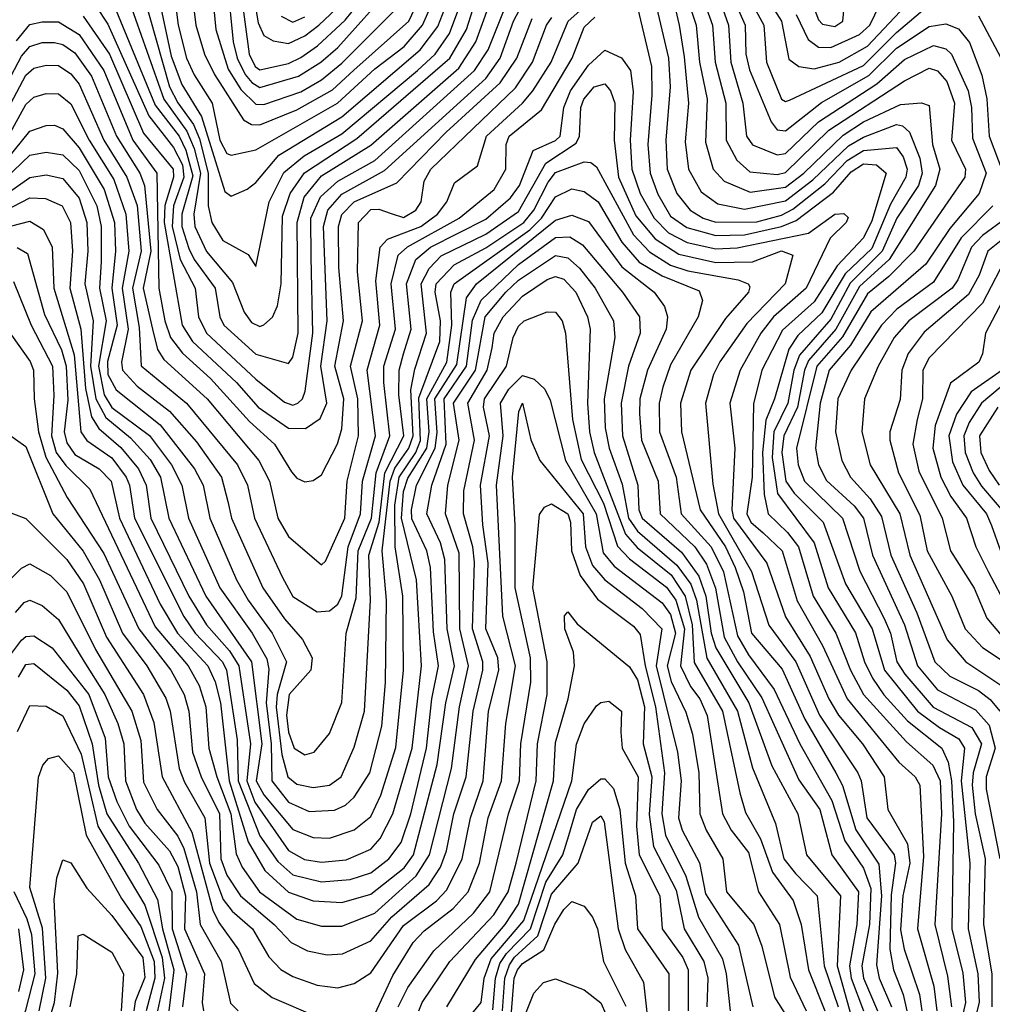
# Model space of a CAD drawing. Extents: x 501367 to 657802, y 482273 to 547541.
# Tile 166 of 256: x 562720 to 565088, y 523351 to 525749. Entities that reach past the tile are written whole.
import ezdxf

# ---------------------------------------------------------------- set-up
doc = ezdxf.new("R2010")
doc.units = 0

msp = doc.modelspace()

# ---------------------------------------------------------------- linework, layer by layer
at = {"layer": '0CON20XD'}
for points in [[(564283.5, 525916.5), (564325.9, 525735), (564338, 525658), (564348.8, 525545), (564341, 525451), (564348.6, 525385), (564379.8, 525329.8), (564420, 525300), (564485, 525287.3), (564585, 525307.8), (564651.3, 525358.7), (564738.3, 525441.7), (564775, 525462.7), (564855, 525493.3), (564870.1, 525490.1), (564886.5, 525475), (564911.8, 525411.8), (564917.7, 525375), (564908.9, 525345), (564856.2, 525265), (564820.5, 525185), (564742.6, 525107.4), (564695, 525019.3), (564618.7, 524931.3), (564604.9, 524895), (564590.9, 524815), (564556.7, 524745), (564552.1, 524682.1), (564565.1, 524595.1), (564654.7, 524475), (564688.8, 524365), (564755, 524255.7), (564776.9, 524185), (564796.4, 524145), (564824.3, 524104.3), (564881.6, 524041.6), (564965.7, 523975), (564981, 523941), (564989.2, 523895), (564994, 523795), (564989.8, 523535), (565016.7, 523426.7), (565022.9, 523355), (564972.6, 523132.6)], [(563256.3, 525835), (563278.8, 525665), (563293.6, 525635), (563305, 525626.2), (563375, 525641.8), (563405, 525656.5), (563445.1, 525684.9), (563512.8, 525747.2), (563615.1, 525875)], [(563137.4, 525835), (563149.4, 525735), (563170.3, 525665), (563194.7, 525615), (563264.9, 525504.9), (563285, 525493.4), (563305, 525492.2), (563395, 525529), (563481.8, 525578.2), (563534, 525626), (563667.7, 525745), (563727.8, 525872.2)], [(564404, 525855), (564446.3, 525735), (564452.2, 525645), (564481.4, 525545), (564490.4, 525465), (564505, 525444.1), (564565, 525419.9), (564585, 525422.9), (564665, 525499.9), (564807.7, 525592.3), (564875, 525651.8), (564945, 525685.9), (564975, 525677.7), (564989.2, 525665), (565029.7, 525575), (565037.8, 525535), (565040.5, 525460.5), (565073.8, 525375), (565056.4, 525325), (564985, 525240.3), (564926.4, 525153.6), (564793.1, 525036.9), (564743.6, 524956.4), (564691.1, 524895), (564669.2, 524815), (564657.9, 524705), (564665.4, 524665), (564685, 524626.5), (564752.1, 524565), (564774.6, 524535), (564796.5, 524445), (564874.9, 524275), (564906.7, 524175), (564955, 524116.5), (565047.8, 524067.8), (565080.7, 524030.7), (565095.2, 523975), (565073.8, 523905), (565073.9, 523875), (565106.5, 523705)], [(562676.9, 525503.1), (562735, 525613.4), (562755, 525630.8), (562785, 525638.2), (562815, 525637.3), (562845, 525616.5), (562865, 525591.5), (562925.6, 525455), (562981.5, 525365), (563006, 525296), (563016.3, 525185), (562994.7, 525095), (563011.1, 524998.9), (563015.9, 524905.9), (563126.4, 524815), (563250.4, 524665), (563274.9, 524615), (563291.7, 524535), (563359.9, 524390.1), (563385, 524343.9), (563445, 524306.7), (563475, 524308.8), (563495, 524325.7), (563505, 524345.3), (563519.9, 524465), (563550.5, 524545), (563555.3, 524625), (563586.5, 524735), (563566.7, 524895), (563597.1, 525005), (563587.4, 525112.6), (563597.8, 525195), (563615.5, 525214.5), (563696.7, 525245), (563737.7, 525275), (563760.7, 525305), (563779, 525351), (563835, 525392.5), (563856.8, 525465), (563944.6, 525545), (563969.5, 525575), (564014.4, 525645), (564056.1, 525745), (564150.2, 525829.8)], [(562988.5, 525788.5), (563071.1, 525555), (563127.1, 525477.1), (563145.3, 525435.3), (563160.5, 525375), (563144.1, 525275), (563147.1, 525245), (563175, 525184.1), (563238.5, 525108.5), (563266.7, 525036.7), (563285, 525011.5), (563305, 525001.7), (563315, 525005.2), (563335.7, 525024.3), (563347.9, 525052.1), (563357.1, 525105), (563360.4, 525270.4), (563378.6, 525325), (563414, 525376), (563541.1, 525458.9), (563767.9, 525655), (563807.9, 525725), (563839.6, 525825)], [(563020.2, 525815), (563085.2, 525585), (563105, 525545.9), (563143.7, 525493.7), (563158.1, 525458.1), (563179.6, 525375), (563179.5, 525295), (563188.1, 525255), (563215, 525211.1), (563276.8, 525176.8), (563295, 525147.5), (563328, 525305), (563363.5, 525376.4), (563412.6, 525417.4), (563505, 525471), (563688.9, 525625), (563731.9, 525665), (563766.6, 525715), (563811.1, 525835)], [(563052.1, 525835), (563089.4, 525659.4), (563115, 525590.4), (563163, 525513), (563220.1, 525330.1), (563235, 525318.7), (563274.4, 525335.6), (563295, 525351.8), (563351.5, 525418.5), (563505, 525512.4), (563695.1, 525675), (563738.2, 525731.8), (563777.9, 525835)], [(563094.7, 525825), (563106.3, 525735), (563126.4, 525655), (563145, 525614), (563188.8, 525545), (563207.9, 525455), (563225, 525422.6), (563235, 525419.1), (563295, 525432), (563494.3, 525545), (563585, 525628.6), (563656.3, 525683.7), (563701.5, 525735), (563747.8, 525842.2)], [(563187.1, 525835), (563198, 525725), (563228.3, 525628.3), (563258.7, 525578.7), (563295, 525543.2), (563315, 525542.2), (563405, 525573.3), (563455, 525602.3), (563505, 525643.1), (563646, 525784)], [(563226.5, 525835), (563240.5, 525695), (563250.2, 525655), (563269.4, 525615), (563285.3, 525595.3), (563305, 525583.3), (563399.2, 525610.8), (563453.9, 525645), (563495, 525680.6), (563628.8, 525831.2)], [(563283, 525847), (563301.2, 525741.2), (563315, 525710), (563337.3, 525697.3), (563375, 525690.3), (563415, 525709), (563448.9, 525735), (563505, 525788.3)], [(564257.5, 525835), (564299.8, 525655), (564304, 525585), (564293.8, 525455), (564296.5, 525385), (564320, 525325), (564352.6, 525285), (564384.3, 525265), (564415, 525255.9), (564515, 525256.6), (564575, 525272.9), (564602.6, 525287.4), (564680.8, 525349.2), (564735, 525405.6), (564775, 525430.2), (564855, 525437.5), (564871.4, 525415), (564881, 525385), (564878.2, 525365), (564840.7, 525299.3), (564795, 525191.2), (564730.3, 525129.7), (564673.3, 525035), (564615, 524979.2), (564593.3, 524946.7), (564558.1, 524825), (564536.7, 524773.3), (564528.9, 524695), (564532.8, 524592.8), (564543.1, 524545), (564590, 524500), (564616.4, 524465), (564652, 524345), (564707.1, 524255), (564743.2, 524165), (564775, 524105.2), (564879.8, 523989.8), (564943.5, 523933.5), (564961.3, 523895), (564964.7, 523815), (564948.8, 523545), (564979.7, 523419.7), (564989.2, 523345)], [(564446.8, 525825), (564486.8, 525735), (564488.6, 525665), (564496.9, 525626.9), (564549.9, 525499.9), (564565, 525480.4), (564585, 525477.6), (564672.7, 525547.3), (564787.7, 525612.3)], [(564483.4, 525825), (564532.3, 525735), (564538.7, 525645), (564575, 525555.2), (564585, 525549.6), (564595, 525552.5), (564775, 525637.4), (564855, 525717.4), (564935, 525784.4)], [(564518.6, 525835), (564575.1, 525745), (564592.7, 525652.7), (564617.8, 525635), (564655, 525629), (564715.7, 525645), (564785, 525683.9), (564916.6, 525825)], [(562905, 525783), (562935, 525738), (563034.4, 525514.4), (563095, 525437.3), (563117.1, 525395), (563120.2, 525365), (563094.8, 525295), (563091.8, 525245), (563110.8, 525165), (563147.6, 525095), (563155.9, 525025), (563175.4, 524985), (563295, 524873), (563365, 524817.6), (563385, 524810.3), (563397.8, 524815), (563408.7, 524825), (563415.6, 524844.4), (563433.8, 524985), (563430.3, 525170.3), (563429.4, 525265), (563452.4, 525317.6), (563494.6, 525355.4), (563585, 525406), (563828, 525625), (563860.6, 525675), (563916.1, 525813.9)], [(562945, 525796), (563050.6, 525540.6), (563108.3, 525465), (563125, 525431.1), (563141.8, 525368.2), (563114.8, 525275.2), (563115.5, 525245), (563131.8, 525191.8), (563145, 525164.8), (563196.5, 525095), (563207.6, 525025), (563217.3, 525005), (563295, 524934.5), (563375, 524911.1), (563385, 524927.1), (563398.1, 524985), (563395.6, 525255), (563413.3, 525316.7), (563455, 525368.2), (563575, 525442.9), (563789.4, 525630.6), (563830.9, 525695), (563877.2, 525822.8)], [(564341.5, 525815), (564367.3, 525735), (564375.6, 525645), (564394.2, 525555), (564390.2, 525450.2), (564409.2, 525385), (564435.5, 525355.5), (564498.7, 525328.7), (564585, 525340.4), (564629.6, 525375), (564725, 525467.5), (564775, 525499.9), (564865, 525542.3), (564916.2, 525546.2), (564935, 525540), (564942.7, 525445), (564960.9, 525385), (564950.1, 525345), (564837.5, 525165), (564765, 525098.8), (564707.5, 524995), (564641.1, 524918.9), (564631, 524895), (564613.8, 524805), (564580.5, 524735), (564575.8, 524695), (564585.5, 524625), (564605.7, 524595.7), (564677, 524525), (564731.3, 524375), (564795.7, 524265), (564826.3, 524165), (564906.7, 524065), (564959.6, 524025)], [(564378.4, 525815), (564407.6, 525735), (564413.4, 525645), (564439.5, 525545), (564440.5, 525455), (564466.5, 525406.5), (564498.5, 525378.5), (564565, 525371.5), (564585, 525376.8), (564690.5, 525479.5), (564875, 525600), (564935, 525630.5), (564955, 525624.1), (564977.8, 525597.8), (564996.1, 525545), (564989.3, 525455), (565023.3, 525385), (565021.4, 525365), (564897.6, 525185), (564836.9, 525123.1), (564785, 525081.3), (564723.9, 524976.1), (564661.6, 524905), (564611.6, 524705), (564615.8, 524665), (564631.4, 524625), (564723.4, 524535), (564765.9, 524405.9), (564825, 524290.8), (564840.7, 524255), (564856.4, 524185), (564875.3, 524155), (564944.6, 524074.6), (565039, 524025), (565062.5, 523985), (565041.8, 523915), (565039.3, 523885), (565047, 523815), (565071.2, 523705), (565067.4, 523545), (565087.4, 523425), (565087.5, 523345)], [(564641.8, 525811.8), (564665, 525748.5), (564675, 525737.4), (564705, 525732.4), (564724.2, 525745), (564731.4, 525815)], [(562875, 525757.1), (562939.4, 525665), (563022.2, 525472.2), (563093.9, 525385), (563094.7, 525365), (563073.8, 525296.2), (563071.9, 525255), (563115.6, 525005), (563140.8, 524965), (563248.1, 524865), (563301, 524805), (563375, 524753.9), (563416.5, 524753.5), (563452.3, 524777.7), (563468.3, 524815), (563453.7, 524905), (563468.8, 525015), (563459.7, 525245), (563470.3, 525285), (563505, 525323.8), (563608.8, 525381.2), (563855, 525605.8), (563890.5, 525655), (563922.5, 525745), (563945, 525786.6)], [(564225, 525778.6), (564258.4, 525635), (564259.3, 525565), (564249.8, 525445), (564255.5, 525375), (564273.8, 525323.8), (564305, 525269.9), (564345, 525242.8), (564415, 525222.8), (564485, 525224.4), (564575.2, 525244.8), (564610.7, 525259.3), (564701.5, 525328.5), (564745, 525378.2), (564775, 525398), (564806.5, 525395), (564830, 525375), (564795, 525259.1), (564775, 525217), (564710.4, 525149.6), (564655, 525061.5), (564577.8, 524992.2), (564527.5, 524895), (564506.8, 524813.2), (564503.8, 524635), (564490.8, 524545), (564500.6, 524525), (564530.6, 524499.4), (564577.1, 524455), (564613.1, 524333.1), (564675.3, 524225), (564734.9, 524094.9), (564860.8, 523940.8), (564900.7, 523905), (564912.3, 523885), (564920.9, 523710.9), (564906.2, 523535), (564946.1, 523395), (564953.8, 523335)], [(564611.2, 525761.2), (564640.2, 525700.2), (564665, 525681.4), (564695, 525680.8), (564765, 525712.6), (564790.4, 525735), (564814.3, 525785.7)], [(562665, 525546.7), (562725, 525659.9), (562745, 525683.5), (562775, 525692.8), (562805, 525693.3), (562825, 525688.5), (562855, 525668.1), (562895, 525610.7), (562955.9, 525465), (563012.9, 525375), (563024.6, 525344.5), (563039.4, 525185), (563021, 525095), (563043.9, 524995), (563055.8, 524945.8), (563071, 524921), (563177.1, 524825), (563302.4, 524675), (563328.9, 524625), (563349, 524535), (563375, 524490), (563455, 524421.1), (563465, 524430), (563512.2, 524535), (563517.3, 524625), (563545.1, 524735), (563543.4, 524825), (563525.9, 524905), (563555.1, 525015), (563542.6, 525135), (563544.9, 525255), (563575, 525286.1), (563595, 525287.2), (563625, 525276.7), (563655, 525266.7), (563684.8, 525285), (563697.7, 525305), (563705.1, 525355), (563721.1, 525385), (563927.2, 525582.8), (563969.3, 525645), (564003.3, 525735), (564016, 525754)], [(562693.6, 525466.4), (562735, 525541.7), (562755, 525560.2), (562785, 525568.8), (562815, 525567.7), (562845, 525544), (562889.8, 525455), (562949.2, 525359.2), (562978.7, 525275), (562985.7, 525185), (562969.9, 525095), (562984.1, 524995), (562968.6, 524915), (562971, 524895), (563006.6, 524856.6), (563085.2, 524795.2), (563150.6, 524720.6), (563211.9, 524635), (563227.1, 524575), (563236.2, 524535), (563312.2, 524365), (563365, 524289.4), (563409.2, 524239.2), (563432.8, 524195), (563429.6, 524165), (563376.4, 524105), (563369.9, 524055), (563375, 524013.8), (563388.5, 523975), (563415, 523958.3), (563437.5, 523965), (563475, 524010.8), (563505, 524085.8), (563515.1, 524255), (563539.3, 524340.7), (563544.4, 524455), (563577.2, 524535), (563588.3, 524645), (563621.9, 524735), (563606.9, 524865), (563606.9, 524905), (563635.1, 524994.9), (563624.7, 525105), (563641.9, 525175), (563664.2, 525195.8), (563790.7, 525265), (563875.4, 525335), (563904, 525385), (563905.1, 525445), (563912.2, 525465), (563990.9, 525529.1), (564065.8, 525655), (564095, 525730.7), (564121.1, 525755)], [(563356.7, 525756.8), (563385, 525742.3), (563415, 525755.9)], [(565055, 525758), (565114.8, 525645)], [(562712.7, 525697.3), (562745, 525736.5), (562775, 525743.6), (562815, 525743.6), (562865, 525712.2), (562925, 525624.5), (562995.8, 525455), (563054.3, 525375), (563059.2, 525095), (563073.9, 525015), (563087.8, 524975), (563116.6, 524936.6), (563185, 524875.1), (563280.1, 524770.1), (563340.7, 524715), (563382.2, 524647.8), (563395, 524632.5), (563415, 524623.1), (563435, 524626.7), (563455, 524640.5), (563494.1, 524715.9), (563505, 524751.9), (563509.5, 524825), (563487.4, 524905), (563508.5, 525015), (563497.1, 525145), (563496.8, 525245), (563505, 525274), (563535, 525305.1), (563638.6, 525351.4), (563758.4, 525475), (563890.1, 525595), (563931, 525655), (563968.1, 525751.9)], [(564787.7, 525612.3), (564855, 525678.9), (564935, 525732.2), (564975, 525738.7), (565006.5, 525726.5), (565032.8, 525692.8), (565063.3, 525613.3), (565075.5, 525555.5), (565080.6, 525465), (565115.3, 525375)], [(562669.5, 525385), (562745, 525477.4), (562785, 525491.2), (562805, 525491.5), (562825, 525482.6), (562865, 525436.8), (562926, 525335), (562950.8, 525255), (562954, 525185), (562944.5, 525095), (562957.8, 525005), (562933.8, 524916.2), (562935.2, 524885), (562955, 524846.9), (563062.1, 524762.1), (563145.7, 524655), (563166.8, 524615), (563183.3, 524535), (563248.1, 524385), (563276.6, 524335), (563335.4, 524255), (563370.1, 524185), (563347.2, 524105), (563344.9, 524074.9), (563358.9, 523958.9), (563373.2, 523905), (563395, 523887), (563435, 523878.6), (563475, 523884.5), (563503, 523905), (563535, 523977.3), (563560.3, 524065), (563574.4, 524335), (563570.8, 524445), (563595.3, 524524.7), (563609, 524645), (563655.4, 524735), (563643.4, 524835), (563644.3, 524895), (563654.9, 524935), (563673.8, 524995), (563661.8, 525105), (563685.1, 525165), (563720.9, 525195), (563855, 525262.7), (563915.7, 525315), (563937.3, 525345), (563970.2, 525429.8), (564025, 525454.2), (564036.6, 525465), (564045.5, 525535), (564061.8, 525575), (564105, 525638.1), (564145, 525674.1), (564185.6, 525655.6), (564207.4, 525625), (564213.9, 525573.9), (564206.7, 525455), (564211, 525385), (564231.4, 525325), (564265.5, 525265), (564299.7, 525229.7), (564345.7, 525205.7), (564415, 525190.6), (564467, 525193), (564641, 525229), (564705, 525274.7), (564727, 525277), (564737.3, 525267.3), (564732.7, 525255), (564693.6, 525216.4), (564635.4, 525095), (564555.9, 525025), (564524.9, 524985.1), (564474.5, 524895), (564449.4, 524815), (564461.4, 524705), (564454.6, 524555), (564458.6, 524535), (564539.5, 524425), (564584.9, 524294.9), (564645, 524198), (564690.2, 524095), (564714.1, 524055)], [(562665, 525342.8), (562745, 525418.5), (562785, 525425.7), (562825, 525419.5), (562865, 525381.6), (562908.2, 525295), (562919.1, 525245), (562918.7, 525158.7), (562914.3, 525095), (562930.6, 525015), (562911.9, 524905), (562926.1, 524835), (562945, 524804.2), (563036.1, 524736.1), (563090.3, 524665), (563115.4, 524615), (563131.4, 524535), (563207.6, 524365), (563286.1, 524255), (563322.2, 524192.2), (563327.3, 524167.3), (563320.1, 524085), (563332.7, 523985), (563334.2, 523895), (563375, 523843.6), (563425, 523820.3), (563486.6, 523823.4), (563513.8, 523836.2), (563534.9, 523855.1), (563572.9, 523915), (563602, 524028), (563611.1, 524135), (563613.5, 524335), (563603, 524455), (563622.6, 524625), (563633.8, 524656.2), (563667.6, 524705), (563678.5, 524735), (563672.7, 524847.3), (563682.3, 524897.7), (563710.8, 524985), (563697.8, 525105), (563717.3, 525142.7), (563746.4, 525173.6), (563855, 525226.6), (563935, 525281.7), (564001.1, 525398.9), (564075, 525447.6), (564083.7, 525465), (564086.9, 525535), (564093.6, 525555), (564119, 525585), (564145, 525592.1), (564159, 525575), (564169.2, 525545), (564167.5, 525455), (564178.4, 525365), (564220.7, 525270.7), (564268, 525215), (564325, 525177.6), (564415, 525157.7), (564505, 525158.9), (564575, 525185.5), (564602.7, 525175), (564584.5, 525105), (564490.9, 525009.1), (564425, 524915.7), (564409.9, 524885), (564389.9, 524815), (564407.7, 524617.7)], [(563654.7, 524164.7), (563653.1, 524345), (563634.8, 524464.8), (563633.6, 524566.4), (563644.6, 524635), (563684.8, 524695), (563696.2, 524723.8), (563692, 524828), (563743.2, 524965), (563744.9, 525014.9), (563731.6, 525085), (563734.4, 525105.6), (563778.4, 525151.6), (563855, 525193.1), (563947.8, 525255), (563972.1, 525285), (564006.8, 525353.2), (564025, 525376.4), (564095, 525402.1), (564111, 525401), (564125, 525390), (564214.6, 525224.6), (564253.6, 525183.6), (564305, 525150.8), (564347.2, 525137.2), (564469.6, 525115), (564494.1, 525105), (564497.8, 525097.8), (564494.8, 525085), (564439.1, 525020.9), (564354.5, 524895), (564329.3, 524815), (564331.7, 524745), (564377.4, 524555), (564439, 524465), (564462.1, 524415), (564482.3, 524355), (564502.1, 524255), (564576.7, 524166.7), (564631.8, 524045), (564707.2, 523915), (564723.4, 523883.4), (564756, 523776), (564812, 523692), (564818.4, 523615), (564806.9, 523446.9), (564813, 523415), (564843.1, 523345)], [(562665, 525308.1), (562745, 525364.4), (562785, 525370.6), (562825, 525361.7), (562865, 525313.7), (562884.2, 525255), (562886, 525185), (562879.3, 525105), (562899.2, 525015), (562893.1, 524905), (562905.4, 524825.4), (562930, 524780), (562990.5, 524730.5), (563037.8, 524677.8), (563063.4, 524635), (563083.6, 524535), (563173.8, 524345), (563284.7, 524185), (563309.9, 523985), (563296.5, 523895), (563315, 523861.1), (563385, 523776.7), (563435, 523757.5), (563475, 523755.8), (563535, 523775.5), (563575, 523808), (563599.9, 523860.1), (563636, 523976), (563654.7, 524164.7)], [(563772.5, 525005), (563770.4, 525085), (563778.1, 525105), (563962.8, 525237.2), (563990.6, 525265), (564025, 525317.2), (564065, 525337.1), (564095, 525330.5), (564129, 525305), (564186.5, 525206.5), (564228.5, 525158.5), (564284.6, 525124.6), (564375, 525088.7), (564382.6, 525065), (564372.4, 525025), (564305, 524908.4), (564285.9, 524854.1), (564277, 524815), (564278, 524745), (564318.9, 524635), (564330.9, 524545), (564404.3, 524465), (564433.9, 524403.9), (564468.3, 524248.3), (564495, 524202), (564557.6, 524117.6), (564619.9, 523985), (564697.6, 523847.6), (564729.3, 523749.3), (564775, 523682.8), (564792.6, 523632.6), (564789.8, 523545), (564771.2, 523445), (564774.6, 523415), (564808.9, 523335)], [(562665, 525273.7), (562745, 525314.9), (562783.1, 525313.1), (562823.9, 525295), (562844.1, 525255), (562849, 525185), (562842.8, 525095), (562868.9, 524995), (562880.7, 524850.7), (562895, 524781.7), (562912.8, 524752.8), (562966.8, 524706.8), (563009.8, 524655), (563028.1, 524615), (563039.3, 524535), (563132, 524345), (563174.9, 524274.9), (563231.4, 524211.4), (563253.9, 524175), (563282.7, 523985), (563273.5, 523895), (563293.2, 523843.2), (563375, 523725.1), (563413.8, 523703.8), (563455, 523696.9), (563515, 523702.6), (563575, 523728.6), (563598.1, 523755), (563629.2, 523815), (563676, 523975), (563698.3, 524175), (563686.2, 524385), (563649.8, 524535), (563655, 524599.6), (563665, 524632.1), (563711.3, 524705), (563717.7, 524745), (563711.6, 524825), (563760.1, 524915), (563772.5, 525005)], [(563720.4, 524415), (563711.4, 524455), (563675, 524533.2), (563674.2, 524555), (563686.6, 524615), (563732.3, 524705), (563736.9, 524743.1), (563731.3, 524825), (563785, 524909.2), (563808.5, 525071.5), (563833, 525105), (564025, 525260.8), (564065, 525273), (564105, 525257), (564186.8, 525146.8), (564265.2, 525085), (564290.5, 525050.5), (564297.9, 525025), (564294.2, 524995), (564248.9, 524895), (564229.9, 524825), (564229.2, 524789.2), (564234.2, 524725), (564275.1, 524625), (564279.6, 524545), (564363.8, 524465), (564392.5, 524422.5), (564414.7, 524364.7), (564435.6, 524245), (564468.2, 524185), (564527.6, 524097.6), (564617.3, 523897.3), (564668.2, 523825), (564697.9, 523715), (564762.5, 523625), (564758.4, 523545), (564740.7, 523445), (564744.6, 523415), (564775.1, 523335)], [(565089.4, 525295), (565012.4, 525217.6), (564945, 525109.5), (564856.3, 525043.7), (564818.8, 525005), (564744.6, 524895), (564712.6, 524825), (564706.9, 524745), (564721.8, 524675), (564743.5, 524635), (564791.5, 524581.5), (564819, 524539), (564841.6, 524445), (564904.6, 524304.6), (564948.8, 524185), (564985, 524150.3), (565055, 524114.9), (565083.5, 524093.5), (565106.6, 524065)], [(562679.1, 525240.9), (562745, 525258.3), (562778.1, 525238.1), (562799.2, 525195), (562803.7, 525095), (562852.9, 524932.9), (562869.2, 524745), (562884.1, 524724.1), (562945, 524682), (562979.8, 524635), (562987.8, 524615), (562999.6, 524535), (563120.2, 524295), (563147.2, 524255), (563214.1, 524185), (563223.8, 524165), (563250, 523995), (563251.9, 523895), (563305, 523761.6), (563348.7, 523698.7), (563385, 523666.5), (563455, 523649.5), (563525, 523654.6), (563575, 523671.4), (563619.5, 523705), (563649.2, 523745), (563672.4, 523815), (563710.9, 523975), (563723.7, 524095), (563740, 524175), (563727.9, 524257.9), (563720.4, 524415)], [(565121.9, 525265), (565065, 525222.8), (565038.2, 525195), (565004.9, 525115.1), (564990.7, 525095), (564885.5, 525015), (564849.9, 524975), (564810.3, 524905), (564777.1, 524825), (564771, 524745), (564791.4, 524665), (564863.5, 524545), (564887.4, 524445), (564978.7, 524238.7), (565024.3, 524185), (565128.8, 524115)], [(562714.2, 525194.2), (562739.2, 525179.2), (562780.9, 525030.9), (562822.2, 524945), (562833.8, 524905), (562837.5, 524822.5), (562828.4, 524745), (562835, 524718.1), (562855, 524690.2), (562914, 524655), (562943.4, 524625), (562963.1, 524535), (563062.4, 524325), (563104.7, 524255), (563178.8, 524175), (563196.3, 524136.3), (563209.2, 524085), (563230.3, 523895), (563276.5, 523746.5), (563317.1, 523677.1), (563375, 523623.8), (563435, 523602.6), (563505, 523598.9), (563575, 523619.5), (563656.3, 523683.7), (563679.6, 523715), (563737.2, 523935), (563757.6, 524085), (563779.1, 524175), (563761, 524265), (563755.8, 524434.2), (563745, 524474.8), (563711.8, 524545), (563723.7, 524615), (563759, 524715), (563753.6, 524825), (563808, 524905), (563822.9, 525017.1), (563844.1, 525065.9), (563935, 525152.2), (564025, 525218.4), (564059.9, 525219.9), (564090.4, 525200.4), (564188.2, 525085), (564229.3, 525025), (564231, 524985), (564203, 524905), (564184.9, 524815), (564188.4, 524735), (564225.5, 524615.5), (564228, 524555), (564235.9, 524535), (564331.9, 524451.9), (564373.8, 524393.8), (564391, 524345), (564403.9, 524255), (564415, 524219.4), (564496, 524085), (564551.6, 523931.6), (564614.8, 523815), (564635.9, 523715), (564718.5, 523615), (564711, 523445), (564744.3, 523325)], [(565125.9, 525224.1), (565077.8, 525185), (565056.1, 525126.1), (565030.9, 525079.1), (564922.2, 524987.8), (564884, 524936), (564867.8, 524895), (564864, 524824), (564839.3, 524745), (564838.7, 524725), (564860, 524645), (564912.1, 524542.1), (564929.6, 524455), (564990.3, 524345), (565022.7, 524265), (565065, 524220), (565169.9, 524149.9)], [(565128.5, 525181.5), (565065, 525058.1), (564934.6, 524925.5), (564919.7, 524895), (564918.3, 524825), (564905.9, 524775), (564895.1, 524715.1), (564909.6, 524649.6), (564966.3, 524535), (564987.1, 524455), (565044.1, 524364.1), (565075, 524291.6), (565110, 524250)], [(562705, 525110.7), (562748.3, 525005), (562800.2, 524905), (562803.7, 524833.7), (562798.2, 524735), (562809.1, 524695), (562832.7, 524662.7), (562891.5, 524605), (563050.5, 524270.5), (563130.7, 524175), (563157.4, 524127.4), (563173.2, 524075), (563181.2, 523975), (563200.2, 523905), (563234.8, 523815), (563247.1, 523717.1), (563261.9, 523685), (563303.9, 523625), (563395, 523558.6), (563455, 523541.1), (563505, 523541.5), (563585, 523573.3), (563686.1, 523663.9), (563718.2, 523715), (563771.7, 523925), (563791.2, 524075), (563813.4, 524175), (563792.2, 524265), (563790.1, 524449.9), (563756.9, 524545), (563762.7, 524615), (563790.3, 524725), (563776.6, 524815), (563829.9, 524895), (563853.8, 525025), (563904.4, 525085), (563935, 525114.1), (564025, 525174.4), (564055, 525168.8), (564083.6, 525143.6), (564121.4, 525095), (564166.5, 525015), (564169.1, 524975), (564143.4, 524825), (564145.5, 524755), (564155.7, 524705), (564187.6, 524617.6), (564202.6, 524535), (564225, 524502.9), (564320.6, 524420.6), (564354.1, 524374.1), (564367.9, 524335), (564393.5, 524193.5), (564468.4, 524065), (564505, 523926.7), (564560.9, 523790.9), (564580.9, 523705), (564609.5, 523669.5)], [(565152.5, 525137.5), (565072.1, 524985), (565064.8, 524935.2), (565055.7, 524915), (564986.4, 524863.6), (564949.3, 524760.7), (564944, 524705), (564962.9, 524635), (564987.7, 524587.7), (565026, 524535), (565048.6, 524465), (565078.8, 524405), (565125, 524317.1)], [(563468.7, 523471.3), (563506.2, 523473.8), (563575, 523505.5), (563626.3, 523563.7), (563717.2, 523642.8), (563744.9, 523685.1), (563759.8, 523725), (563777.8, 523815), (563807.6, 523905), (563824.7, 524065), (563848.2, 524165), (563848, 524185), (563822.6, 524265), (563827.6, 524427.6), (563823.5, 524465), (563800.8, 524545), (563801.5, 524601.5), (563827.6, 524725), (563811.3, 524815), (563858.5, 524895), (563870.5, 524949.5), (563875.6, 524985), (563897.9, 525025), (563945, 525075.1), (564005, 525115.6), (564025, 525123), (564045, 525116.6), (564074.6, 525085), (564102.9, 525025), (564109.4, 524995), (564102.5, 524815), (564107.6, 524745), (564119.3, 524695), (564195.5, 524495.5), (564223.4, 524463.4), (564306.4, 524396.4), (564340.5, 524345), (564357.7, 524275), (564362.9, 524182.9), (564431.9, 524065), (564473.9, 523866.1), (564487.8, 523817.8), (564524.2, 523754.2), (564553.1, 523673.1), (564603.5, 523603.5), (564623.3, 523545), (564641, 523435), (564681, 523335)], [(562684.7, 524744.7), (562735, 524709.3), (562801.2, 524545), (562875, 524454.4), (562914.3, 524385), (562970.3, 524255), (563030, 524175), (563076.1, 524096.1), (563086.5, 524065), (563109, 523925), (563121.6, 523891.6), (563171.2, 523805), (563182.9, 523695), (563216.1, 523606.1), (563237.8, 523577.8), (563287.6, 523535), (563326.9, 523466.9), (563355.8, 523435.8), (563385, 523418.5), (563445, 523397.5), (563495, 523391), (563535, 523401.9), (563575, 523427.6), (563655, 523542.9), (563735, 523602.8), (563760.4, 523629.6), (563797.4, 523705), (563817.9, 523805), (563848.6, 523895), (563862.2, 524065), (563887.3, 524165), (563884.3, 524194.3), (563855.1, 524265), (563861.1, 524425), (563848.3, 524518.3), (563842.5, 524615), (563863.9, 524735), (563849.5, 524805), (563851.8, 524825), (563905.3, 524905), (563922.1, 524975), (563935, 525002.3), (563948.8, 525015), (564005, 525037.5), (564025, 525036.7), (564041, 525015), (564049.4, 524985), (564066.3, 524775), (564087.8, 524677.8), (564141.5, 524571.5), (564176.2, 524466.2), (564205.4, 524435.4), (564295, 524366.8), (564317.7, 524335), (564338.8, 524265), (564329.6, 524175), (564353.3, 524125), (564376.1, 524095), (564394.2, 524054.2), (564431.4, 523815), (564452.3, 523775), (564495, 523720.5), (564519.1, 523625), (564570.6, 523545), (564596.7, 523416.7), (564635.4, 523335)], [(562700.4, 524980.4), (562746.2, 524916.2), (562754.3, 524895), (562755.4, 524825), (562766.4, 524745), (562783.6, 524683.6), (562835.8, 524585), (562925, 524449), (563010.6, 524265), (563088.7, 524165), (563120.9, 524105), (563131.8, 524065), (563141, 523965), (563162.1, 523905), (563207.2, 523815), (563210.3, 523705), (563225, 523665.6), (563257.8, 523615), (563340, 523545), (563381.1, 523501.1), (563420.8, 523480.8), (563468.7, 523471.3)], [(565112.2, 524895), (565037.2, 524842.8), (565001.6, 524788.4), (564982.6, 524735), (564991.8, 524671.8), (565016.8, 524615), (565074.1, 524545), (565086.9, 524516.9)], [(565158.3, 524895), (565062.2, 524815), (565032.2, 524767.8), (565019.5, 524735), (565022.3, 524695), (565042, 524645), (565062.4, 524612.4), (565128.9, 524535)], [(563585, 523326.7), (563628.9, 523421.1), (563678.6, 523501.4), (563705, 523529.7), (563775.5, 523584.5), (563812.6, 523625), (563840.2, 523695), (563861.3, 523805), (563893.3, 523895), (563904, 524035), (563927.6, 524175), (563896.5, 524296.5), (563881.6, 524615), (563897.6, 524735), (563891, 524815), (563911.2, 524848.8), (563945, 524881.8), (563973.1, 524873.1), (563999.2, 524849.2), (564012.3, 524822.3), (564049.3, 524675), (564123.6, 524545), (564140.6, 524450.6), (564167.9, 524417.9), (564285, 524328.2), (564305, 524300), (564317, 524255), (564297.2, 524175), (564306.7, 524136.7), (564342.1, 524062.1), (564358.8, 524008.8), (564374, 523915), (564376.5, 523815), (564392, 523775), (564432.2, 523705), (564441.6, 523625), (564508.1, 523545), (564527.5, 523492.5), (564558.4, 523368.4), (564596.9, 523306.9)], [(563641.5, 523345), (563665, 523392), (563729, 523481), (563825, 523573.3), (563864.9, 523625.1), (563910.7, 523815), (563937.4, 523895), (563940.7, 523985), (563965.1, 524135.1), (563963.8, 524195), (563927, 524365), (563927, 524517), (563920.4, 524635), (563935.4, 524794.6), (563945, 524814.4), (563965.2, 524725.2), (563986.7, 524675), (564092.3, 524545), (564097.6, 524465), (564115, 524419.1), (564145, 524384.6), (564235.8, 524315), (564283.9, 524265), (564270, 524175), (564322.1, 523965), (564330.6, 523895), (564324.4, 523805), (564333.6, 523775), (564375.7, 523695.7), (564390.3, 523620.3), (564470.6, 523495), (564505.8, 523345)], [(565101.6, 524805), (565057.7, 524735), (565060.8, 524695), (565080.6, 524650.6), (565104.9, 524615)], [(564407.7, 524617.7), (564421.5, 524545), (564502.1, 524405), (564544.6, 524274.6), (564610, 524185), (564667.9, 524055), (564761, 523915), (564769.5, 523895), (564783.1, 523805), (564849.4, 523715), (564852.5, 523695), (564842.3, 523617.7), (564839.2, 523485), (564847.8, 523435), (564871.6, 523375), (564880.4, 523335)], [(562675, 524556.5), (562735, 524533.8), (562835, 524434.4), (562875.8, 524375), (562931.8, 524245), (563022, 524105), (563046.8, 524036.8), (563067.3, 523905), (563139.8, 523769.8), (563190.3, 523580.3), (563205, 523550.4), (563253.5, 523483.5), (563291.4, 523401.4), (563335, 523367.2), (563445, 523320.2)], [(563692.2, 523335), (563700.1, 523355), (563767.8, 523455), (563875, 523569.2), (563909.6, 523625), (563929.3, 523695), (563978.2, 523895), (563981.4, 523985), (564004.3, 524105.7), (564004.3, 524185), (563969.9, 524365), (563985.9, 524544.1), (563998.2, 524561.8), (564015, 524570), (564054.8, 524545), (564061.4, 524525), (564063.7, 524455), (564085.4, 524395.4), (564127.4, 524337.4), (564215, 524271.4), (564231.4, 524251.4), (564243.2, 524175), (564268.5, 524075), (564290.4, 523915), (564284, 523815), (564292.7, 523762.7), (564342.6, 523662.6), (564373.4, 523563.4), (564431.4, 523461.4), (564440.8, 523425), (564449.9, 523335)], [(565086.9, 524516.9), (565108.1, 524455)], [(562676.9, 524365), (562725, 524413), (562745, 524423.5), (562795, 524394.8), (562835.3, 524355.3), (562905, 524215.2), (562993.3, 524065), (563015, 523993.1), (563022.2, 523892.2), (563054.9, 523825), (563105, 523760.5), (563120.4, 523730.4), (563151.1, 523625), (563159.8, 523545), (563211.3, 523455), (563233.9, 523353.9), (563252.2, 523335)], [(562710.4, 524305), (562730.9, 524329.1), (562745, 524335.2), (562775, 524322.4), (562815, 524288.2), (562876.8, 524186.8), (562927.7, 524105), (562959.2, 524035), (562973.8, 523985), (562978.2, 523895), (563004.7, 523825), (563025, 523791.9), (563084.9, 523724.9), (563105, 523686.2), (563124.3, 523615), (563121.6, 523535), (563170.4, 523425), (563164.6, 523355), (563168.2, 523335)], [(563760.2, 523345), (563829.8, 523460.2), (563902.4, 523545), (563935, 523594.8), (564020, 523895), (564025, 523988.1), (564055.8, 524095), (564071.4, 524175), (564068.5, 524208.5), (564047.3, 524265), (564047, 524297), (564055, 524306.7), (564077.5, 524277.5), (564205, 524172.4), (564225, 524140.9), (564241.6, 524075), (564238.8, 523985), (564259.7, 523905), (564253.3, 523813.3), (564263.9, 523735), (564318.7, 523628.7), (564338.5, 523535), (564386, 523455), (564395.6, 523415), (564393.7, 523345)], [(562685.4, 524185.4), (562725, 524237.7), (562735, 524246.5), (562755, 524248.1), (562799.2, 524219.2), (562888.9, 524105), (562928.8, 523998.8), (562936.1, 523905), (562956.5, 523845), (562987.3, 523785), (563059.4, 523689.4), (563090.4, 523625), (563091.6, 523535), (563126.9, 523425), (563116.6, 523345)], [(562717.3, 524147.3), (562735, 524178.8), (562755, 524180.6), (562835, 524116.2), (562865, 524077.9), (562896.7, 523985), (562912.4, 523885), (562932.9, 523815), (563009.3, 523695), (563055.9, 523605.9), (563067.9, 523535), (563095.3, 523435), (563083.8, 523335)], [(562715.4, 524015), (562745, 524078.6), (562785, 524077.1), (562825, 524053.7), (562869.9, 523959.9), (562911, 523785), (563025, 523592.6), (563067.6, 523465), (563072.7, 523415), (563056, 523335)], [(563794.8, 523295.2), (563844, 523355), (563851.1, 523415), (563868.7, 523461.3), (563947.5, 523555), (564064.4, 523895), (564075.8, 523984.2), (564095, 524034), (564125, 524077.5), (564135, 524086.1), (564155, 524088.9), (564185.5, 524065), (564183.9, 524013.9), (564187.6, 523975), (564226.4, 523905), (564221.8, 523785), (564228.6, 523715), (564278.9, 523615), (564284.6, 523535), (564335.1, 523465), (564348, 523435), (564348.1, 523335)], [(564714.1, 524055), (564772.7, 523985), (564825.2, 523905), (564834.5, 523825), (564881.6, 523741.6), (564887.4, 523695), (564870.5, 523615), (564865, 523532), (564874.1, 523485), (564911.1, 523375), (564917.2, 523335)], [(564959.6, 524025), (565007.1, 523997.1), (565020.6, 523975), (565012.8, 523895), (565033.9, 523695), (565029.5, 523535), (565053.3, 523425), (565056.5, 523356.5), (565015.1, 523184.9)], [(562768.1, 523335), (562784.4, 523415), (562776, 523536), (562744.9, 523635), (562766.2, 523903.8), (562776.3, 523933.7), (562790.4, 523949.6), (562815, 523956.1), (562851.1, 523915), (562882.6, 523762.6), (562968.6, 523608.6), (563015, 523540.7), (563047.8, 523455), (563049.5, 523415), (563028.3, 523335)], [(563872.1, 523337.9), (563878.8, 523415), (563889.7, 523450.3), (563905.6, 523475), (563964.4, 523535), (564001.8, 523648.2), (564042.4, 523715), (564057.8, 523762.2), (564075.7, 523825), (564105, 523874.4), (564135, 523900), (564145, 523900.3), (564166.4, 523876.4), (564181.5, 523825), (564194.3, 523695), (564220, 523615), (564224.6, 523535), (564301, 523425), (564300.7, 523335)], [(563895.8, 523335), (563901.7, 523415), (563913, 523447), (563925, 523465.4), (563982.3, 523517.7), (564015, 523619.3), (564080.1, 523695), (564115, 523794.6), (564135, 523810), (564143.7, 523795), (564177.6, 523535), (564194.3, 523484.3), (564239, 523405), (564254.5, 523265)], [(562728.3, 523101.7), (562804.9, 523355), (562813.6, 523426.4), (562804, 523606), (562810.8, 523659.2), (562825, 523702.5), (562845, 523695.6), (562883.5, 523633.4), (562945, 523567.2), (563020.3, 523465), (563025, 523416.2), (563001.8, 523358.2), (562998.6, 523335)], [(564609.5, 523669.5), (564662.1, 523615), (564678.7, 523445), (564713.3, 523345)], [(562680.6, 523199.4), (562735, 523337.1), (562757.7, 523425), (562750, 523520), (562738.7, 523558.7), (562706.7, 523625)], [(563916.8, 523323.2), (563924.7, 523415), (563932.3, 523435), (563945, 523450.4), (563996.4, 523483.6), (564023.6, 523546.4), (564045, 523581.8), (564065, 523601.3), (564095, 523589.6), (564115, 523562.9), (564127.1, 523535), (564141.5, 523455), (564196.2, 523346.2)], [(562718.1, 523381.9), (562730.6, 523435), (562718.6, 523535)], [(562843.1, 523345), (562859.5, 523425), (562862.5, 523517.5), (562875, 523521.9), (562945, 523478.1), (562973.4, 523425), (562967.7, 523335)], [(563929.2, 523270.8), (563972.2, 523377.8), (563995.6, 523404.4), (564025, 523412.7), (564095, 523386.4), (564135, 523354.2), (564147.3, 523327.3)]]:
    msp.add_lwpolyline(points, dxfattribs=at)

doc.saveas('drawing.dxf')
